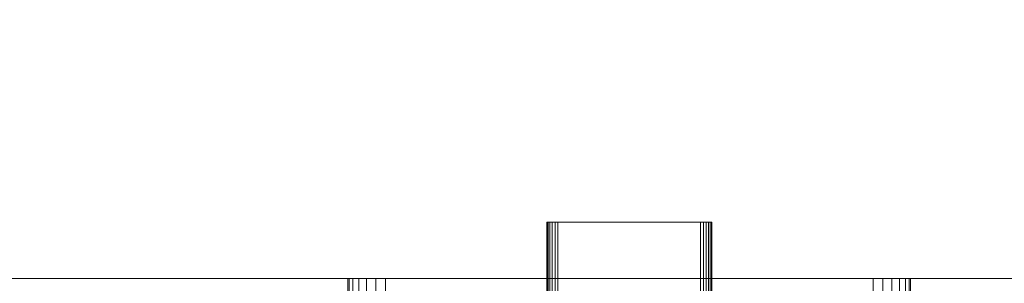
# Model space of a CAD drawing. Header units: millimetres. Extents: x -15489 to 15034, y -13406 to 13375.
# Tile 9 of 12: x -675 to -413, y -2391 to -2321. Entities that reach past the tile are written whole.
import ezdxf

# ---------------------------------------------------------------- set-up
doc = ezdxf.new("R2010")
doc.units = ezdxf.units.MM
doc.layers.add('A-WALL', color=113, linetype='Continuous', lineweight=9)
doc.layers.add('P-SANR-FIXT', color=6, linetype='Continuous', lineweight=9)

# ---------------------------------------------------------------- blocks, each defined once
blk = doc.blocks.new('FFAS1321-608440BF0_REVIT - Acacia E Concealed BnS  Mixing Valve_MB-381150-_3D_')
at = {"layer": 'P-SANR-FIXT'}
mesh = blk.add_polyface(dxfattribs=at)
corners = [(103, 85, 701), (103.1, 85, 701.78), (103.4, 85, 702.5), (103.88, 85, 703.12), (104.5, 85, 703.6), (105.22, 85, 703.9), (106, 85, 704), (106, 112, 704), (105.22, 112, 703.9), (104.5, 112, 703.6), (103.88, 112, 703.12), (103.4, 112, 702.5), (103.1, 112, 701.78), (103, 112, 701)]
mesh.append_faces([[corners[k] for k in face] for face in [(7, 8, 5, 6), (0, 1, 12, 13)]], dxfattribs={"vtx1": -1})
mesh.append_faces([[corners[k] for k in face] for face in [(8, 9, 4, 5), (3, 4, 9, 10), (10, 11, 2, 3), (11, 12, 1, 2)]], dxfattribs={"vtx1": -1, "vtx3": -1})
mesh = blk.add_polyface(dxfattribs=at)
corners = [(103, 85, 701), (103, 112, 701), (103, 112, 663), (103, 85, 663)]
mesh.append_faces([[corners[k] for k in face] for face in [(0, 1, 2, 3)]])
mesh = blk.add_polyface(dxfattribs=at)
corners = [(106, 85, 660), (105.22, 85, 660.1), (104.5, 85, 660.4), (103.88, 85, 660.88), (103.4, 85, 661.5), (103.1, 85, 662.22), (103, 85, 663), (103, 112, 663), (103.1, 112, 662.22), (103.4, 112, 661.5), (103.88, 112, 660.88), (104.5, 112, 660.4), (105.22, 112, 660.1), (106, 112, 660)]
mesh.append_faces([[corners[k] for k in face] for face in [(12, 1, 2, 11)]], dxfattribs={"vtx0": -1, "vtx2": -1})
mesh.append_faces([[corners[k] for k in face] for face in [(7, 8, 5, 6), (0, 1, 12, 13)]], dxfattribs={"vtx1": -1})
mesh.append_faces([[corners[k] for k in face] for face in [(8, 9, 4, 5), (3, 4, 9, 10), (10, 11, 2, 3)]], dxfattribs={"vtx1": -1, "vtx3": -1})
mesh = blk.add_polyface(dxfattribs=at)
corners = [(144, 85, 704), (144, 112, 704), (106, 112, 704), (106, 85, 704)]
mesh.append_faces([[corners[k] for k in face] for face in [(0, 1, 2, 3)]])
mesh = blk.add_polyface(dxfattribs=at)
corners = [(106, 85, 660), (106, 112, 660), (144, 112, 660), (144, 85, 660)]
mesh.append_faces([[corners[k] for k in face] for face in [(0, 1, 2, 3)]])
mesh = blk.add_polyface(dxfattribs=at)
corners = [(144, 85, 704), (144.78, 85, 703.9), (145.5, 85, 703.6), (146.12, 85, 703.12), (146.6, 85, 702.5), (146.9, 85, 701.78), (147, 85, 701), (147, 112, 701), (146.9, 112, 701.78), (146.6, 112, 702.5), (146.12, 112, 703.12), (145.5, 112, 703.6), (144.78, 112, 703.9), (144, 112, 704)]
mesh.append_faces([[corners[k] for k in face] for face in [(7, 8, 5, 6), (0, 1, 12, 13)]], dxfattribs={"vtx1": -1})
mesh.append_faces([[corners[k] for k in face] for face in [(8, 9, 4, 5), (3, 4, 9, 10), (10, 11, 2, 3), (11, 12, 1, 2)]], dxfattribs={"vtx1": -1, "vtx3": -1})
mesh = blk.add_polyface(dxfattribs=at)
corners = [(147, 85, 663), (146.9, 85, 662.22), (146.6, 85, 661.5), (146.12, 85, 660.88), (145.5, 85, 660.4), (144.78, 85, 660.1), (144, 85, 660), (144, 112, 660), (144.78, 112, 660.1), (145.5, 112, 660.4), (146.12, 112, 660.88), (146.6, 112, 661.5), (146.9, 112, 662.22), (147, 112, 663)]
mesh.append_faces([[corners[k] for k in face] for face in [(7, 8, 5, 6), (0, 1, 12, 13)]], dxfattribs={"vtx1": -1})
mesh.append_faces([[corners[k] for k in face] for face in [(8, 9, 4, 5), (3, 4, 9, 10), (10, 11, 2, 3), (11, 12, 1, 2)]], dxfattribs={"vtx1": -1, "vtx3": -1})
mesh = blk.add_polyface(dxfattribs=at)
corners = [(147, 85, 663), (147, 112, 663), (147, 112, 701), (147, 85, 701)]
mesh.append_faces([[corners[k] for k in face] for face in [(0, 1, 2, 3)]])
mesh = blk.add_polyface(dxfattribs=at)
corners = [(50, 100, 790), (50.34, 100, 792.59), (51.34, 100, 795), (52.93, 100, 797.07), (55, 100, 798.66), (57.41, 100, 799.66), (60, 100, 800), (60, 110, 800), (57.41, 110, 799.66), (55, 110, 798.66), (52.93, 110, 797.07), (51.34, 110, 795), (50.34, 110, 792.59), (50, 110, 790)]
mesh.append_faces([[corners[k] for k in face] for face in [(7, 8, 5, 6), (0, 1, 12, 13)]], dxfattribs={"vtx1": -1})
mesh.append_faces([[corners[k] for k in face] for face in [(8, 9, 4, 5), (3, 4, 9, 10), (10, 11, 2, 3), (11, 12, 1, 2)]], dxfattribs={"vtx1": -1, "vtx3": -1})
mesh = blk.add_polyface(dxfattribs=at)
corners = [(50, 100, 790), (50, 110, 790), (50, 110, 630), (50, 100, 630)]
mesh.append_faces([[corners[k] for k in face] for face in [(0, 1, 2, 3)]])
mesh = blk.add_polyface(dxfattribs=at)
corners = [(60, 100, 620), (57.41, 100, 620.34), (55, 100, 621.34), (52.93, 100, 622.93), (51.34, 100, 625), (50.34, 100, 627.41), (50, 100, 630), (50, 110, 630), (50.34, 110, 627.41), (51.34, 110, 625), (52.93, 110, 622.93), (55, 110, 621.34), (57.41, 110, 620.34), (60, 110, 620)]
mesh.append_faces([[corners[k] for k in face] for face in [(7, 8, 5, 6), (0, 1, 12, 13)]], dxfattribs={"vtx1": -1})
mesh.append_faces([[corners[k] for k in face] for face in [(8, 9, 4, 5), (3, 4, 9, 10), (10, 11, 2, 3), (11, 12, 1, 2)]], dxfattribs={"vtx1": -1, "vtx3": -1})
mesh = blk.add_polyface(dxfattribs=at)
corners = [(60, 100, 620), (60, 110, 620), (190, 110, 620), (190, 100, 620)]
mesh.append_faces([[corners[k] for k in face] for face in [(0, 1, 2, 3)]])
mesh = blk.add_polyface(dxfattribs=at)
corners = [(190, 100, 800), (190, 110, 800), (60, 110, 800), (60, 100, 800)]
mesh.append_faces([[corners[k] for k in face] for face in [(0, 1, 2, 3)]])
mesh = blk.add_polyface(dxfattribs=at)
corners = [(200, 100, 630), (199.66, 100, 627.41), (198.66, 100, 625), (197.07, 100, 622.93), (195, 100, 621.34), (192.59, 100, 620.34), (190, 100, 620), (190, 110, 620), (192.59, 110, 620.34), (195, 110, 621.34), (197.07, 110, 622.93), (198.66, 110, 625), (199.66, 110, 627.41), (200, 110, 630)]
mesh.append_faces([[corners[k] for k in face] for face in [(7, 8, 5, 6), (0, 1, 12, 13)]], dxfattribs={"vtx1": -1})
mesh.append_faces([[corners[k] for k in face] for face in [(8, 9, 4, 5), (3, 4, 9, 10), (10, 11, 2, 3), (11, 12, 1, 2)]], dxfattribs={"vtx1": -1, "vtx3": -1})
mesh = blk.add_polyface(dxfattribs=at)
corners = [(190, 100, 800), (192.59, 100, 799.66), (195, 100, 798.66), (197.07, 100, 797.07), (198.66, 100, 795), (199.66, 100, 792.59), (200, 100, 790), (200, 110, 790), (199.66, 110, 792.59), (198.66, 110, 795), (197.07, 110, 797.07), (195, 110, 798.66), (192.59, 110, 799.66), (190, 110, 800)]
mesh.append_faces([[corners[k] for k in face] for face in [(7, 8, 5, 6), (0, 1, 12, 13)]], dxfattribs={"vtx1": -1})
mesh.append_faces([[corners[k] for k in face] for face in [(8, 9, 4, 5), (3, 4, 9, 10), (10, 11, 2, 3), (11, 12, 1, 2)]], dxfattribs={"vtx1": -1, "vtx3": -1})
mesh = blk.add_polyface(dxfattribs=at)
corners = [(200, 100, 630), (200, 110, 630), (200, 110, 790), (200, 100, 790)]
mesh.append_faces([[corners[k] for k in face] for face in [(0, 1, 2, 3)]])
mesh = blk.add_polyface(dxfattribs=at)
corners = [(60, 100, 800), (57.41, 100, 799.66), (55, 100, 798.66), (52.93, 100, 797.07), (51.34, 100, 795), (50.34, 100, 792.59), (50, 100, 790), (50, 100, 630), (50.34, 100, 627.41), (51.34, 100, 625), (52.93, 100, 622.93), (55, 100, 621.34), (57.41, 100, 620.34), (60, 100, 620), (190, 100, 620), (192.59, 100, 620.34), (195, 100, 621.34), (197.07, 100, 622.93), (198.66, 100, 625), (199.66, 100, 627.41), (200, 100, 630), (200, 100, 790), (199.66, 100, 792.59), (198.66, 100, 795), (197.07, 100, 797.07), (195, 100, 798.66), (192.59, 100, 799.66), (190, 100, 800)]
mesh.append_faces([[corners[k] for k in face] for face in [(10, 7, 8, 9)]], dxfattribs={"vtx0": -1})
mesh.append_faces([[corners[k] for k in face] for face in [(7, 20, 6)]], dxfattribs={"vtx0": -1, "vtx1": -1})
mesh.append_faces([[corners[k] for k in face] for face in [(21, 0, 6, 20)]], dxfattribs={"vtx0": -1, "vtx1": -1, "vtx2": -1})
mesh.append_faces([[corners[k] for k in face] for face in [(7, 10, 13, 20)]], dxfattribs={"vtx0": -1, "vtx1": -1, "vtx2": -1, "vtx3": -1})
mesh.append_faces([[corners[k] for k in face] for face in [(21, 24, 27, 0)]], dxfattribs={"vtx0": -1, "vtx1": -1, "vtx3": -1})
mesh.append_faces([[corners[k] for k in face] for face in [(20, 13, 14)]], dxfattribs={"vtx0": -1, "vtx2": -1})
mesh.append_faces([[corners[k] for k in face] for face in [(3, 4, 2)]], dxfattribs={"vtx1": -1})
mesh.append_faces([[corners[k] for k in face] for face in [(5, 6, 2, 4)]], dxfattribs={"vtx1": -1, "vtx2": -1})
mesh.append_faces([[corners[k] for k in face] for face in [(22, 23, 24, 21), (14, 15, 16)]], dxfattribs={"vtx2": -1})
mesh.append_faces([[corners[k] for k in face] for face in [(0, 1, 2, 6), (18, 19, 20, 14), (16, 17, 18, 14)]], dxfattribs={"vtx2": -1, "vtx3": -1})
mesh.append_faces([[corners[k] for k in face] for face in [(24, 25, 26, 27), (10, 11, 12, 13)]], dxfattribs={"vtx3": -1})
mesh = blk.add_polyface(dxfattribs=at)
corners = [(147, 85, 663), (147, 85, 701), (146.9, 85, 701.78), (146.6, 85, 702.5), (146.12, 85, 703.12), (145.5, 85, 703.6), (144.78, 85, 703.9), (144, 85, 704), (106, 85, 704), (105.22, 85, 703.9), (104.5, 85, 703.6), (103.88, 85, 703.12), (103.4, 85, 702.5), (103.1, 85, 701.78), (103, 85, 701), (103, 85, 663), (103.1, 85, 662.22), (103.4, 85, 661.5), (103.88, 85, 660.88), (104.5, 85, 660.4), (105.22, 85, 660.1), (106, 85, 660), (144, 85, 660), (144.78, 85, 660.1), (145.5, 85, 660.4), (146.12, 85, 660.88), (146.6, 85, 661.5), (146.9, 85, 662.22)]
mesh.append_faces([[corners[k] for k in face] for face in [(5, 3, 4)]], dxfattribs={"vtx0": -1})
mesh.append_faces([[corners[k] for k in face] for face in [(7, 3, 5, 6), (15, 8, 14)]], dxfattribs={"vtx0": -1, "vtx1": -1})
mesh.append_faces([[corners[k] for k in face] for face in [(8, 15, 21, 7), (21, 1, 7)]], dxfattribs={"vtx0": -1, "vtx1": -1, "vtx2": -1})
mesh.append_faces([[corners[k] for k in face] for face in [(0, 24, 25)]], dxfattribs={"vtx0": -1, "vtx2": -1})
mesh.append_faces([[corners[k] for k in face] for face in [(27, 0, 25, 26), (18, 19, 17)]], dxfattribs={"vtx1": -1})
mesh.append_faces([[corners[k] for k in face] for face in [(10, 11, 14, 8)]], dxfattribs={"vtx1": -1, "vtx2": -1, "vtx3": -1})
mesh.append_faces([[corners[k] for k in face] for face in [(21, 22, 0, 1)]], dxfattribs={"vtx1": -1, "vtx3": -1})
mesh.append_faces([[corners[k] for k in face] for face in [(8, 9, 10)]], dxfattribs={"vtx2": -1})
mesh.append_faces([[corners[k] for k in face] for face in [(22, 23, 24, 0), (19, 20, 21, 17), (15, 16, 17, 21), (1, 2, 3, 7)]], dxfattribs={"vtx2": -1, "vtx3": -1})
mesh.append_faces([[corners[k] for k in face] for face in [(11, 12, 13, 14)]], dxfattribs={"vtx3": -1})

msp = doc.modelspace()

# ---------------------------------------------------------------- block references
at = {"layer": 'P-SANR-FIXT', "rotation": 180}
msp.add_blockref('FFAS1321-608440BF0_REVIT - Acacia E Concealed BnS  Mixing Valve_MB-381150-_3D_', (-387.87, -2290.12), dxfattribs=at)

# ---------------------------------------------------------------- meshes
at = {"layer": 'A-WALL'}
mesh = msp.add_polyface(dxfattribs=at)
corners = [(-4087.87, -2390.12), (-4087.87, -2190.12), (4312.13, -2190.12), (4312.13, -2390.12)]
mesh.append_faces([[corners[k] for k in face] for face in [(0, 1, 2, 3)]])
mesh = msp.add_polyface(dxfattribs=at)
corners = [(4312.13, -2390.12, 8000), (4312.13, -2190.12, 8000), (-4087.87, -2190.12, 8000), (-4087.87, -2390.12, 8000)]
mesh.append_faces([[corners[k] for k in face] for face in [(0, 1, 2, 3)]])
mesh = msp.add_polyface(dxfattribs=at)
corners = [(4312.13, -2390.12), (4312.13, -2390.12, 8000), (-4087.87, -2390.12, 8000), (-4087.87, -2390.12)]
mesh.append_faces([[corners[k] for k in face] for face in [(0, 1, 2, 3)]])

doc.saveas('drawing.dxf')
